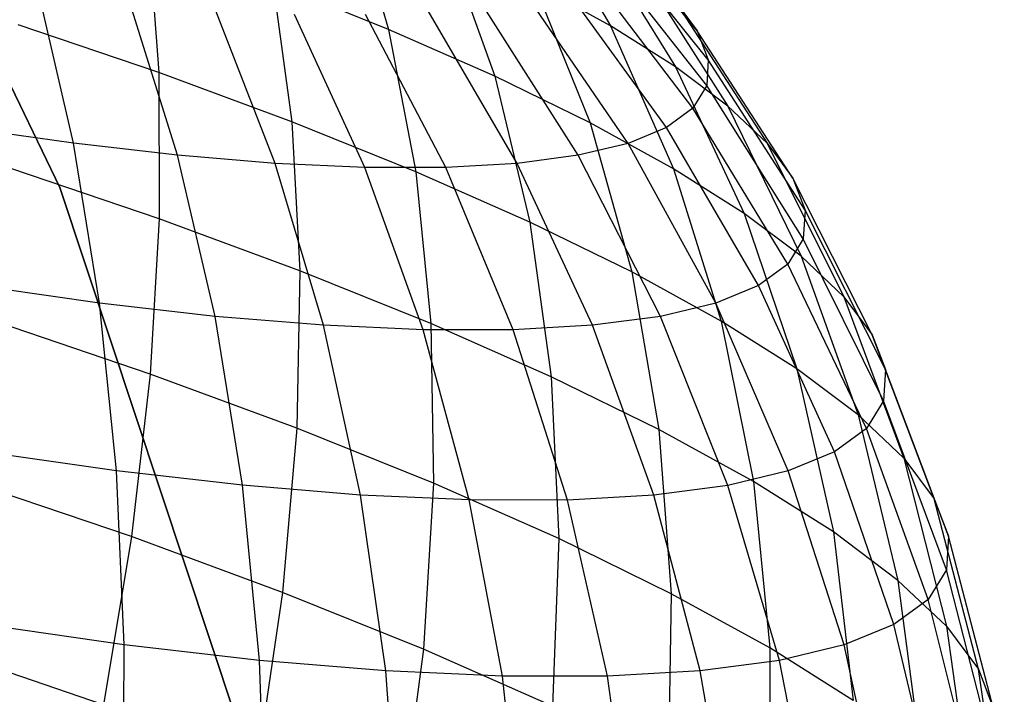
# Model space of a CAD drawing. Extents: x -11.4 to 11.4, y 1.8 to 24.6.
# Tile 126 of 199: x 3.078 to 3.624, y 14.219 to 14.593. Entities that reach past the tile are written whole.
import ezdxf

# ---------------------------------------------------------------- set-up
doc = ezdxf.new("R2010")
doc.units = 0
doc.header["$MEASUREMENT"] = 0
doc.layers.get('0').update_dxf_attribs({"color": 13, "linetype": 'CONTINUOUS'})

# ---------------------------------------------------------------- blocks, each defined once
blk = doc.blocks.new('GRUPUJ_4')
at = {"color": 0}
for p, q in [((14.5052, 12.65857, 62.0315), (14.31433, 13.0525, 62.0315)), ((14.31433, 13.0525, 62.06299), (14.5052, 12.65857, 62.06299)), ((14.5052, 12.65857, 62.0315), (14.31433, 13.0525, 62.0315)), ((14.31433, 13.0525, 62.06299), (14.5052, 12.65857, 62.06299)), ((14.76755, 12.82138, 4.42741), (14.81039, 12.74822, 4.4831)), ((14.76755, 12.82138, 4.42741), (14.81039, 12.74822, 4.4831)), ((14.85848, 12.74541, 4.18437), (14.79699, 12.82097, 4.15613)), ((14.85848, 12.74541, 4.18437), (14.79699, 12.82097, 4.15613)), ((14.66553, 12.81915, 4.64162), (14.68737, 12.74626, 4.70868)), ((14.66553, 12.81915, 4.64162), (14.68737, 12.74626, 4.70868)), ((14.86453, 12.72946, 4.11848), (14.8023, 12.80697, 4.0983)), ((14.86453, 12.72946, 4.11848), (14.8023, 12.80697, 4.0983)), ((14.79986, 12.80097, 4.37109), (14.84631, 12.72553, 4.42049)), ((14.79986, 12.80097, 4.37109), (14.84631, 12.72553, 4.42049)), ((14.55434, 12.79756, 4.7911), (14.55995, 12.72226, 4.85883)), ((14.55434, 12.79756, 4.7911), (14.55995, 12.72226, 4.85883)), ((14.7195, 12.79529, 4.59427), (14.74619, 12.72025, 4.65708)), ((14.7195, 12.79529, 4.59427), (14.74619, 12.72025, 4.65708)), ((14.86367, 12.7151, 4.05195), (14.80154, 12.79437, 4.0399)), ((14.86367, 12.7151, 4.05195), (14.80154, 12.79437, 4.0399)), ((14.8559, 12.70249, 3.98552), (14.79472, 12.7833, 3.98159)), ((14.8559, 12.70249, 3.98552), (14.79472, 12.7833, 3.98159)), ((14.82597, 12.78136, 4.31137), (14.87533, 12.70373, 4.3541)), ((14.82597, 12.78136, 4.31137), (14.87533, 12.70373, 4.3541)), ((14.68737, 12.74626, 4.70868), (14.62318, 12.77212, 4.75352)), ((14.62318, 12.77212, 4.75352), (14.63373, 12.695, 4.81854)), ((14.68737, 12.74626, 4.70868), (14.62318, 12.77212, 4.75352)), ((14.62318, 12.77212, 4.75352), (14.63373, 12.695, 4.81854)), ((14.81039, 12.74822, 4.4831), (14.76797, 12.77156, 4.54123)), ((14.76797, 12.77156, 4.54123), (14.79901, 12.69439, 4.59928)), ((14.81039, 12.74822, 4.4831), (14.76797, 12.77156, 4.54123)), ((14.76797, 12.77156, 4.54123), (14.79901, 12.69439, 4.59928)), ((14.8413, 12.69176, 3.91991), (14.78192, 12.77388, 3.92401)), ((14.8413, 12.69176, 3.91991), (14.78192, 12.77388, 3.92401)), ((14.51273, 12.68307, 3.50547), (14.49351, 12.76626, 3.56023)), ((14.51273, 12.68307, 3.50547), (14.49351, 12.76626, 3.56023)), ((14.82005, 12.68303, 3.85584), (14.76326, 12.76622, 3.86777)), ((14.82005, 12.68303, 3.85584), (14.76326, 12.76622, 3.86777)), ((14.57042, 12.67643, 3.54097), (14.54414, 12.76043, 3.59139)), ((14.57042, 12.67643, 3.54097), (14.54414, 12.76043, 3.59139)), ((14.79237, 12.67641, 3.79402), (14.73897, 12.76041, 3.8135)), ((14.79237, 12.67641, 3.79402), (14.73897, 12.76041, 3.8135)), ((14.84558, 12.76277, 4.2489), (14.85848, 12.74541, 4.18437)), ((14.84558, 12.76277, 4.2489), (14.85848, 12.74541, 4.18437)), ((14.84558, 12.76277, 4.2489), (14.89712, 12.68307, 4.28466)), ((14.84558, 12.76277, 4.2489), (14.89712, 12.68307, 4.28466)), ((14.62441, 12.67196, 3.58217), (14.59154, 12.75651, 3.62755)), ((14.62441, 12.67196, 3.58217), (14.59154, 12.75651, 3.62755)), ((14.75857, 12.67195, 3.73511), (14.70929, 12.75649, 3.7618)), ((14.75857, 12.67195, 3.73511), (14.70929, 12.75649, 3.7618)), ((14.67412, 12.66971, 3.6286), (14.63517, 12.75453, 3.66831)), ((14.67412, 12.66971, 3.6286), (14.63517, 12.75453, 3.66831)), ((14.71901, 12.66971, 3.67977), (14.67457, 12.75453, 3.71322)), ((14.71901, 12.66971, 3.67977), (14.67457, 12.75453, 3.71322)), ((14.55995, 12.72226, 4.85883), (14.48198, 12.74877, 4.89089)), ((14.55995, 12.72226, 4.85883), (14.48198, 12.74877, 4.89089)), ((14.74619, 12.72025, 4.65708), (14.68737, 12.74626, 4.70868)), ((14.68737, 12.74626, 4.70868), (14.70252, 12.66728, 4.77049)), ((14.74619, 12.72025, 4.65708), (14.68737, 12.74626, 4.70868)), ((14.68737, 12.74626, 4.70868), (14.70252, 12.66728, 4.77049)), ((14.81039, 12.74822, 4.4831), (14.84524, 12.66896, 4.53592)), ((14.84631, 12.72553, 4.42049), (14.81039, 12.74822, 4.4831)), ((14.84631, 12.72553, 4.42049), (14.81039, 12.74822, 4.4831)), ((14.81039, 12.74822, 4.4831), (14.84524, 12.66896, 4.53592)), ((14.85848, 12.74541, 4.18437), (14.86453, 12.72946, 4.11848)), ((14.85848, 12.74541, 4.18437), (14.86453, 12.72946, 4.11848)), ((14.91147, 12.66377, 4.21292), (14.85848, 12.74541, 4.18437)), ((14.91147, 12.66377, 4.21292), (14.85848, 12.74541, 4.18437)), ((14.86453, 12.72946, 4.11848), (14.86367, 12.7151, 4.05195)), ((14.86453, 12.72946, 4.11848), (14.86367, 12.7151, 4.05195)), ((14.91819, 12.64604, 4.13967), (14.86453, 12.72946, 4.11848)), ((14.91819, 12.64604, 4.13967), (14.86453, 12.72946, 4.11848)), ((14.63373, 12.695, 4.81854), (14.55995, 12.72226, 4.85883)), ((14.55995, 12.72226, 4.85883), (14.56023, 12.64113, 4.91971)), ((14.63373, 12.695, 4.81854), (14.55995, 12.72226, 4.85883)), ((14.55995, 12.72226, 4.85883), (14.56023, 12.64113, 4.91971)), ((14.87533, 12.70373, 4.3541), (14.84631, 12.72553, 4.42049)), ((14.87533, 12.70373, 4.3541), (14.84631, 12.72553, 4.42049)), ((14.84631, 12.72553, 4.42049), (14.88438, 12.64422, 4.46769)), ((14.84631, 12.72553, 4.42049), (14.88438, 12.64422, 4.46769)), ((14.79901, 12.69439, 4.59928), (14.74619, 12.72025, 4.65708)), ((14.74619, 12.72025, 4.65708), (14.76557, 12.63941, 4.71519)), ((14.79901, 12.69439, 4.59928), (14.74619, 12.72025, 4.65708)), ((14.74619, 12.72025, 4.65708), (14.76557, 12.63941, 4.71519)), ((14.86367, 12.7151, 4.05195), (14.8559, 12.70249, 3.98552)), ((14.86367, 12.7151, 4.05195), (14.8559, 12.70249, 3.98552)), ((14.91723, 12.63008, 4.06572), (14.86367, 12.7151, 4.05195)), ((14.91723, 12.63008, 4.06572), (14.86367, 12.7151, 4.05195)), ((14.8559, 12.70249, 3.98552), (14.8413, 12.69176, 3.91991)), ((14.8559, 12.70249, 3.98552), (14.8413, 12.69176, 3.91991)), ((14.9086, 12.61606, 3.99187), (14.8559, 12.70249, 3.98552)), ((14.9086, 12.61606, 3.99187), (14.8559, 12.70249, 3.98552)), ((14.89712, 12.68307, 4.28466), (14.87533, 12.70373, 4.3541)), ((14.87533, 12.70373, 4.3541), (14.916, 12.62047, 4.39534)), ((14.89712, 12.68307, 4.28466), (14.87533, 12.70373, 4.3541)), ((14.87533, 12.70373, 4.3541), (14.916, 12.62047, 4.39534)), ((14.70252, 12.66728, 4.77049), (14.63373, 12.695, 4.81854)), ((14.63373, 12.695, 4.81854), (14.63817, 12.61233, 4.87716)), ((14.70252, 12.66728, 4.77049), (14.63373, 12.695, 4.81854)), ((14.63373, 12.695, 4.81854), (14.63817, 12.61233, 4.87716)), ((14.51273, 12.68307, 3.50547), (14.45198, 12.69181, 3.47605)), ((14.51273, 12.68307, 3.50547), (14.45198, 12.69181, 3.47605)), ((14.84524, 12.66896, 4.53592), (14.79901, 12.69439, 4.59928)), ((14.84524, 12.66896, 4.53592), (14.79901, 12.69439, 4.59928)), ((14.79901, 12.69439, 4.59928), (14.82218, 12.61169, 4.65324)), ((14.79901, 12.69439, 4.59928), (14.82218, 12.61169, 4.65324)), ((14.8413, 12.69176, 3.91991), (14.82005, 12.68303, 3.85584)), ((14.8413, 12.69176, 3.91991), (14.82005, 12.68303, 3.85584)), ((14.89238, 12.60413, 3.91894), (14.8413, 12.69176, 3.91991)), ((14.89238, 12.60413, 3.91894), (14.8413, 12.69176, 3.91991)), ((14.52712, 12.59447, 3.45824), (14.51273, 12.68307, 3.50547)), ((14.57042, 12.67643, 3.54097), (14.51273, 12.68307, 3.50547)), ((14.57042, 12.67643, 3.54097), (14.51273, 12.68307, 3.50547)), ((14.52712, 12.59447, 3.45824), (14.51273, 12.68307, 3.50547)), ((14.82005, 12.68303, 3.85584), (14.79237, 12.67641, 3.79402)), ((14.82005, 12.68303, 3.85584), (14.79237, 12.67641, 3.79402)), ((14.86875, 12.59443, 3.84772), (14.82005, 12.68303, 3.85584)), ((14.86875, 12.59443, 3.84772), (14.82005, 12.68303, 3.85584)), ((14.89712, 12.68307, 4.28466), (14.91147, 12.66377, 4.21292)), ((14.89712, 12.68307, 4.28466), (14.91147, 12.66377, 4.21292)), ((14.89712, 12.68307, 4.28466), (14.93976, 12.59795, 4.31966)), ((14.89712, 12.68307, 4.28466), (14.93976, 12.59795, 4.31966)), ((14.62441, 12.67196, 3.58217), (14.57042, 12.67643, 3.54097)), ((14.59125, 12.58709, 3.4977), (14.57042, 12.67643, 3.54097)), ((14.59125, 12.58709, 3.4977), (14.57042, 12.67643, 3.54097)), ((14.62441, 12.67196, 3.58217), (14.57042, 12.67643, 3.54097)), ((14.79237, 12.67641, 3.79402), (14.75857, 12.67195, 3.73511)), ((14.79237, 12.67641, 3.79402), (14.75857, 12.67195, 3.73511)), ((14.83798, 12.58706, 3.77899), (14.79237, 12.67641, 3.79402)), ((14.83798, 12.58706, 3.77899), (14.79237, 12.67641, 3.79402)), ((14.56023, 12.64113, 4.91971), (14.47786, 12.66914, 4.95358)), ((14.56023, 12.64113, 4.91971), (14.47786, 12.66914, 4.95358)), ((14.65127, 12.58212, 3.5435), (14.62441, 12.67196, 3.58217)), ((14.67412, 12.66971, 3.6286), (14.62441, 12.67196, 3.58217)), ((14.67412, 12.66971, 3.6286), (14.62441, 12.67196, 3.58217)), ((14.65127, 12.58212, 3.5435), (14.62441, 12.67196, 3.58217)), ((14.71901, 12.66971, 3.67977), (14.67412, 12.66971, 3.6286)), ((14.71901, 12.66971, 3.67977), (14.67412, 12.66971, 3.6286)), ((14.70653, 12.57962, 3.59511), (14.67412, 12.66971, 3.6286)), ((14.70653, 12.57962, 3.59511), (14.67412, 12.66971, 3.6286)), ((14.75857, 12.67195, 3.73511), (14.71901, 12.66971, 3.67977)), ((14.75857, 12.67195, 3.73511), (14.71901, 12.66971, 3.67977)), ((14.75642, 12.57962, 3.65199), (14.71901, 12.66971, 3.67977)), ((14.75642, 12.57962, 3.65199), (14.71901, 12.66971, 3.67977)), ((14.8004, 12.58211, 3.71351), (14.75857, 12.67195, 3.73511)), ((14.8004, 12.58211, 3.71351), (14.75857, 12.67195, 3.73511)), ((14.88438, 12.64422, 4.46769), (14.84524, 12.66896, 4.53592)), ((14.84524, 12.66896, 4.53592), (14.87173, 12.58443, 4.58533)), ((14.84524, 12.66896, 4.53592), (14.87173, 12.58443, 4.58533)), ((14.88438, 12.64422, 4.46769), (14.84524, 12.66896, 4.53592)), ((14.76557, 12.63941, 4.71519), (14.70252, 12.66728, 4.77049)), ((14.70252, 12.66728, 4.77049), (14.71084, 12.58305, 4.82639)), ((14.76557, 12.63941, 4.71519), (14.70252, 12.66728, 4.77049)), ((14.70252, 12.66728, 4.77049), (14.71084, 12.58305, 4.82639)), ((14.91147, 12.66377, 4.21292), (14.91819, 12.64604, 4.13967)), ((14.91147, 12.66377, 4.21292), (14.91819, 12.64604, 4.13967)), ((14.95539, 12.57692, 4.24148), (14.91147, 12.66377, 4.21292)), ((14.95539, 12.57692, 4.24148), (14.91147, 12.66377, 4.21292)), ((14.5052, 12.65857, 62.06299), (14.64302, 12.24309, 62.06299)), ((14.64302, 12.24309, 62.0315), (14.5052, 12.65857, 62.0315)), ((14.5052, 12.65857, 62.0315), (14.5052, 12.65857, 62.06299)), ((14.5052, 12.65857, 62.0315), (14.5052, 12.65857, 62.06299)), ((14.64302, 12.24309, 62.0315), (14.5052, 12.65857, 62.0315)), ((14.5052, 12.65857, 62.06299), (14.64302, 12.24309, 62.06299)), ((14.91819, 12.64604, 4.13967), (14.91723, 12.63008, 4.06572)), ((14.91819, 12.64604, 4.13967), (14.91723, 12.63008, 4.06572)), ((14.96272, 12.5576, 4.16166), (14.91819, 12.64604, 4.13967)), ((14.96272, 12.5576, 4.16166), (14.91819, 12.64604, 4.13967)), ((14.56023, 12.64113, 4.91971), (14.55517, 12.55504, 4.9731)), ((14.56023, 12.64113, 4.91971), (14.55517, 12.55504, 4.9731)), ((14.63817, 12.61233, 4.87716), (14.56023, 12.64113, 4.91971)), ((14.63817, 12.61233, 4.87716), (14.56023, 12.64113, 4.91971)), ((14.916, 12.62047, 4.39534), (14.88438, 12.64422, 4.46769)), ((14.88438, 12.64422, 4.46769), (14.91368, 12.55792, 4.51221)), ((14.916, 12.62047, 4.39534), (14.88438, 12.64422, 4.46769)), ((14.88438, 12.64422, 4.46769), (14.91368, 12.55792, 4.51221)), ((14.76557, 12.63941, 4.71519), (14.77743, 12.55361, 4.76797)), ((14.82218, 12.61169, 4.65324), (14.76557, 12.63941, 4.71519)), ((14.76557, 12.63941, 4.71519), (14.77743, 12.55361, 4.76797)), ((14.82218, 12.61169, 4.65324), (14.76557, 12.63941, 4.71519)), ((14.91723, 12.63008, 4.06572), (14.9086, 12.61606, 3.99187)), ((14.91723, 12.63008, 4.06572), (14.9086, 12.61606, 3.99187)), ((14.96168, 12.5402, 4.08107), (14.91723, 12.63008, 4.06572)), ((14.96168, 12.5402, 4.08107), (14.91723, 12.63008, 4.06572)), ((14.93976, 12.59795, 4.31966), (14.916, 12.62047, 4.39534)), ((14.916, 12.62047, 4.39534), (14.94757, 12.53246, 4.43466)), ((14.93976, 12.59795, 4.31966), (14.916, 12.62047, 4.39534)), ((14.916, 12.62047, 4.39534), (14.94757, 12.53246, 4.43466)), ((14.9086, 12.61606, 3.99187), (14.89238, 12.60413, 3.91894)), ((14.9086, 12.61606, 3.99187), (14.89238, 12.60413, 3.91894)), ((14.95226, 12.52492, 4.00059), (14.9086, 12.61606, 3.99187)), ((14.95226, 12.52492, 4.00059), (14.9086, 12.61606, 3.99187)), ((14.63817, 12.61233, 4.87716), (14.63644, 12.52501, 4.92873)), ((14.63817, 12.61233, 4.87716), (14.63644, 12.52501, 4.92873)), ((14.71084, 12.58305, 4.82639), (14.63817, 12.61233, 4.87716)), ((14.71084, 12.58305, 4.82639), (14.63817, 12.61233, 4.87716)), ((14.87173, 12.58443, 4.58533), (14.82218, 12.61169, 4.65324)), ((14.82218, 12.61169, 4.65324), (14.83723, 12.52433, 4.70254)), ((14.87173, 12.58443, 4.58533), (14.82218, 12.61169, 4.65324)), ((14.82218, 12.61169, 4.65324), (14.83723, 12.52433, 4.70254)), ((14.52712, 12.59447, 3.45824), (14.45958, 12.60418, 3.42553)), ((14.52712, 12.59447, 3.45824), (14.45958, 12.60418, 3.42553)), ((14.89238, 12.60413, 3.91894), (14.86875, 12.59443, 3.84772)), ((14.89238, 12.60413, 3.91894), (14.86875, 12.59443, 3.84772)), ((14.93459, 12.51193, 3.92111), (14.89238, 12.60413, 3.91894)), ((14.93459, 12.51193, 3.92111), (14.89238, 12.60413, 3.91894)), ((14.93976, 12.59795, 4.31966), (14.95539, 12.57692, 4.24148)), ((14.93976, 12.59795, 4.31966), (14.95539, 12.57692, 4.24148)), ((14.93976, 12.59795, 4.31966), (14.97303, 12.50833, 4.35355)), ((14.93976, 12.59795, 4.31966), (14.97303, 12.50833, 4.35355)), ((14.59125, 12.58709, 3.4977), (14.52712, 12.59447, 3.45824)), ((14.53653, 12.5014, 3.41903), (14.52712, 12.59447, 3.45824)), ((14.59125, 12.58709, 3.4977), (14.52712, 12.59447, 3.45824)), ((14.53653, 12.5014, 3.41903), (14.52712, 12.59447, 3.45824)), ((14.86875, 12.59443, 3.84772), (14.83798, 12.58706, 3.77899)), ((14.86875, 12.59443, 3.84772), (14.83798, 12.58706, 3.77899)), ((14.90884, 12.50135, 3.84349), (14.86875, 12.59443, 3.84772)), ((14.90884, 12.50135, 3.84349), (14.86875, 12.59443, 3.84772)), ((14.65127, 12.58212, 3.5435), (14.59125, 12.58709, 3.4977)), ((14.60642, 12.49336, 3.46204), (14.59125, 12.58709, 3.4977)), ((14.65127, 12.58212, 3.5435), (14.59125, 12.58709, 3.4977)), ((14.60642, 12.49336, 3.46204), (14.59125, 12.58709, 3.4977)), ((14.83798, 12.58706, 3.77899), (14.8004, 12.58211, 3.71351)), ((14.83798, 12.58706, 3.77899), (14.8004, 12.58211, 3.71351)), ((14.87531, 12.49333, 3.76859), (14.83798, 12.58706, 3.77899)), ((14.87531, 12.49333, 3.76859), (14.83798, 12.58706, 3.77899)), ((14.55517, 12.55504, 4.9731), (14.46929, 12.58424, 5.00842)), ((14.55517, 12.55504, 4.9731), (14.46929, 12.58424, 5.00842)), ((14.70653, 12.57962, 3.59511), (14.65127, 12.58212, 3.5435)), ((14.67183, 12.48794, 3.51194), (14.65127, 12.58212, 3.5435)), ((14.70653, 12.57962, 3.59511), (14.65127, 12.58212, 3.5435)), ((14.67183, 12.48794, 3.51194), (14.65127, 12.58212, 3.5435)), ((14.77743, 12.55361, 4.76797), (14.71084, 12.58305, 4.82639)), ((14.71084, 12.58305, 4.82639), (14.71222, 12.49448, 4.87579)), ((14.77743, 12.55361, 4.76797), (14.71084, 12.58305, 4.82639)), ((14.71084, 12.58305, 4.82639), (14.71222, 12.49448, 4.87579)), ((14.8004, 12.58211, 3.71351), (14.75642, 12.57962, 3.65199)), ((14.8004, 12.58211, 3.71351), (14.75642, 12.57962, 3.65199)), ((14.83435, 12.48792, 3.69723), (14.8004, 12.58211, 3.71351)), ((14.83435, 12.48792, 3.69723), (14.8004, 12.58211, 3.71351)), ((14.91368, 12.55792, 4.51221), (14.87173, 12.58443, 4.58533)), ((14.87173, 12.58443, 4.58533), (14.88958, 12.49553, 4.6308)), ((14.87173, 12.58443, 4.58533), (14.88958, 12.49553, 4.6308)), ((14.91368, 12.55792, 4.51221), (14.87173, 12.58443, 4.58533)), ((14.75642, 12.57962, 3.65199), (14.70653, 12.57962, 3.59511)), ((14.73205, 12.48522, 3.5682), (14.70653, 12.57962, 3.59511)), ((14.75642, 12.57962, 3.65199), (14.70653, 12.57962, 3.59511)), ((14.73205, 12.48522, 3.5682), (14.70653, 12.57962, 3.59511)), ((14.78643, 12.48521, 3.63019), (14.75642, 12.57962, 3.65199)), ((14.78643, 12.48521, 3.63019), (14.75642, 12.57962, 3.65199)), ((14.95539, 12.57692, 4.24148), (14.96272, 12.5576, 4.16166)), ((14.98979, 12.48578, 4.26976), (14.95539, 12.57692, 4.24148)), ((14.95539, 12.57692, 4.24148), (14.96272, 12.5576, 4.16166)), ((14.98979, 12.48578, 4.26976), (14.95539, 12.57692, 4.24148)), ((14.55517, 12.55504, 4.9731), (14.54484, 12.46489, 5.01842)), ((14.55517, 12.55504, 4.9731), (14.54484, 12.46489, 5.01842)), ((14.63644, 12.52501, 4.92873), (14.55517, 12.55504, 4.9731)), ((14.63644, 12.52501, 4.92873), (14.55517, 12.55504, 4.9731)), ((14.83723, 12.52433, 4.70254), (14.77743, 12.55361, 4.76797)), ((14.77743, 12.55361, 4.76797), (14.78166, 12.46378, 4.81488)), ((14.77743, 12.55361, 4.76797), (14.78166, 12.46378, 4.81488)), ((14.83723, 12.52433, 4.70254), (14.77743, 12.55361, 4.76797)), ((14.91368, 12.55792, 4.51221), (14.93389, 12.46753, 4.55355)), ((14.94757, 12.53246, 4.43466), (14.91368, 12.55792, 4.51221)), ((14.91368, 12.55792, 4.51221), (14.93389, 12.46753, 4.55355)), ((14.94757, 12.53246, 4.43466), (14.91368, 12.55792, 4.51221)), ((14.96272, 12.5576, 4.16166), (14.96168, 12.5402, 4.08107)), ((14.96272, 12.5576, 4.16166), (14.96168, 12.5402, 4.08107)), ((14.99764, 12.46508, 4.1842), (14.96272, 12.5576, 4.16166)), ((14.99764, 12.46508, 4.1842), (14.96272, 12.5576, 4.16166)), ((14.96168, 12.5402, 4.08107), (14.95226, 12.52492, 4.00059)), ((14.96168, 12.5402, 4.08107), (14.95226, 12.52492, 4.00059)), ((14.99652, 12.44643, 4.09783), (14.96168, 12.5402, 4.08107)), ((14.99652, 12.44643, 4.09783), (14.96168, 12.5402, 4.08107)), ((14.97303, 12.50833, 4.35355), (14.94757, 12.53246, 4.43466)), ((14.94757, 12.53246, 4.43466), (14.9697, 12.44064, 4.47164)), ((14.97303, 12.50833, 4.35355), (14.94757, 12.53246, 4.43466)), ((14.94757, 12.53246, 4.43466), (14.9697, 12.44064, 4.47164)), ((14.63644, 12.52501, 4.92873), (14.62858, 12.43395, 4.97271)), ((14.63644, 12.52501, 4.92873), (14.62858, 12.43395, 4.97271)), ((14.71222, 12.49448, 4.87579), (14.63644, 12.52501, 4.92873)), ((14.71222, 12.49448, 4.87579), (14.63644, 12.52501, 4.92873)), ((14.83723, 12.52433, 4.70254), (14.84402, 12.43325, 4.74665)), ((14.88958, 12.49553, 4.6308), (14.83723, 12.52433, 4.70254)), ((14.83723, 12.52433, 4.70254), (14.84402, 12.43325, 4.74665)), ((14.88958, 12.49553, 4.6308), (14.83723, 12.52433, 4.70254)), ((14.95226, 12.52492, 4.00059), (14.93459, 12.51193, 3.92111)), ((14.95226, 12.52492, 4.00059), (14.93459, 12.51193, 3.92111)), ((14.98643, 12.43006, 4.01157), (14.95226, 12.52492, 4.00059)), ((14.98643, 12.43006, 4.01157), (14.95226, 12.52492, 4.00059)), ((14.53653, 12.5014, 3.41903), (14.46293, 12.51198, 3.38339)), ((14.53653, 12.5014, 3.41903), (14.46293, 12.51198, 3.38339)), ((14.93459, 12.51193, 3.92111), (14.90884, 12.50135, 3.84349)), ((14.93459, 12.51193, 3.92111), (14.90884, 12.50135, 3.84349)), ((14.96749, 12.41613, 3.92638), (14.93459, 12.51193, 3.92111)), ((14.96749, 12.41613, 3.92638), (14.93459, 12.51193, 3.92111)), ((14.97303, 12.50833, 4.35355), (14.98979, 12.48578, 4.26976)), ((14.97303, 12.50833, 4.35355), (14.98979, 12.48578, 4.26976)), ((14.97303, 12.50833, 4.35355), (14.99659, 12.41515, 4.38596)), ((14.97303, 12.50833, 4.35355), (14.99659, 12.41515, 4.38596)), ((14.60642, 12.49336, 3.46204), (14.53653, 12.5014, 3.41903)), ((14.54086, 12.40484, 3.38827), (14.53653, 12.5014, 3.41903)), ((14.60642, 12.49336, 3.46204), (14.53653, 12.5014, 3.41903)), ((14.54086, 12.40484, 3.38827), (14.53653, 12.5014, 3.41903)), ((14.90884, 12.50135, 3.84349), (14.87531, 12.49333, 3.76859)), ((14.90884, 12.50135, 3.84349), (14.87531, 12.49333, 3.76859)), ((14.93989, 12.4048, 3.8432), (14.90884, 12.50135, 3.84349)), ((14.93989, 12.4048, 3.8432), (14.90884, 12.50135, 3.84349)), ((14.54484, 12.46489, 5.01842), (14.45635, 12.49498, 5.05482)), ((14.54484, 12.46489, 5.01842), (14.45635, 12.49498, 5.05482)), ((14.67183, 12.48794, 3.51194), (14.60642, 12.49336, 3.46204)), ((14.61576, 12.39623, 3.43436), (14.60642, 12.49336, 3.46204)), ((14.67183, 12.48794, 3.51194), (14.60642, 12.49336, 3.46204)), ((14.61576, 12.39623, 3.43436), (14.60642, 12.49336, 3.46204)), ((14.71222, 12.49448, 4.87579), (14.70665, 12.40249, 4.91817)), ((14.71222, 12.49448, 4.87579), (14.70665, 12.40249, 4.91817)), ((14.78166, 12.46378, 4.81488), (14.71222, 12.49448, 4.87579)), ((14.78166, 12.46378, 4.81488), (14.71222, 12.49448, 4.87579)), ((14.87531, 12.49333, 3.76859), (14.83435, 12.48792, 3.69723)), ((14.87531, 12.49333, 3.76859), (14.83435, 12.48792, 3.69723)), ((14.90395, 12.39619, 3.76292), (14.87531, 12.49333, 3.76859)), ((14.90395, 12.39619, 3.76292), (14.87531, 12.49333, 3.76859)), ((14.93389, 12.46753, 4.55355), (14.88958, 12.49553, 4.6308)), ((14.88958, 12.49553, 4.6308), (14.8986, 12.40322, 4.67185)), ((14.93389, 12.46753, 4.55355), (14.88958, 12.49553, 4.6308)), ((14.88958, 12.49553, 4.6308), (14.8986, 12.40322, 4.67185)), ((14.68587, 12.39042, 3.48785), (14.67183, 12.48794, 3.51194)), ((14.73205, 12.48522, 3.5682), (14.67183, 12.48794, 3.51194)), ((14.73205, 12.48522, 3.5682), (14.67183, 12.48794, 3.51194)), ((14.68587, 12.39042, 3.48785), (14.67183, 12.48794, 3.51194)), ((14.83435, 12.48792, 3.69723), (14.78643, 12.48521, 3.63019)), ((14.83435, 12.48792, 3.69723), (14.78643, 12.48521, 3.63019)), ((14.86006, 12.3904, 3.68644), (14.83435, 12.48792, 3.69723)), ((14.86006, 12.3904, 3.68644), (14.83435, 12.48792, 3.69723)), ((14.78643, 12.48521, 3.63019), (14.73205, 12.48522, 3.5682)), ((14.75042, 12.3875, 3.54814), (14.73205, 12.48522, 3.5682)), ((14.78643, 12.48521, 3.63019), (14.73205, 12.48522, 3.5682)), ((14.75042, 12.3875, 3.54814), (14.73205, 12.48522, 3.5682)), ((14.80869, 12.3875, 3.61458), (14.78643, 12.48521, 3.63019)), ((14.80869, 12.3875, 3.61458), (14.78643, 12.48521, 3.63019)), ((14.98979, 12.48578, 4.26976), (14.99764, 12.46508, 4.1842)), ((15.01429, 12.39133, 4.29744), (14.98979, 12.48578, 4.26976)), ((14.98979, 12.48578, 4.26976), (14.99764, 12.46508, 4.1842)), ((15.01429, 12.39133, 4.29744), (14.98979, 12.48578, 4.26976)), ((14.93389, 12.46753, 4.55355), (14.94481, 12.37402, 4.5913)), ((14.9697, 12.44064, 4.47164), (14.93389, 12.46753, 4.55355)), ((14.9697, 12.44064, 4.47164), (14.93389, 12.46753, 4.55355)), ((14.93389, 12.46753, 4.55355), (14.94481, 12.37402, 4.5913)), ((14.54484, 12.46489, 5.01842), (14.52934, 12.37165, 5.05521)), ((14.54484, 12.46489, 5.01842), (14.52934, 12.37165, 5.05521)), ((14.62858, 12.43395, 4.97271), (14.54484, 12.46489, 5.01842)), ((14.62858, 12.43395, 4.97271), (14.54484, 12.46489, 5.01842)), ((14.78166, 12.46378, 4.81488), (14.7782, 12.37086, 4.8554)), ((14.78166, 12.46378, 4.81488), (14.7782, 12.37086, 4.8554)), ((14.84402, 12.43325, 4.74665), (14.78166, 12.46378, 4.81488)), ((14.84402, 12.43325, 4.74665), (14.78166, 12.46378, 4.81488)), ((14.99764, 12.46508, 4.1842), (14.99652, 12.44643, 4.09783)), ((14.99764, 12.46508, 4.1842), (14.99652, 12.44643, 4.09783)), ((15.02259, 12.36946, 4.20707), (14.99764, 12.46508, 4.1842)), ((15.02259, 12.36946, 4.20707), (14.99764, 12.46508, 4.1842)), ((14.99652, 12.44643, 4.09783), (14.98643, 12.43006, 4.01157)), ((14.99652, 12.44643, 4.09783), (14.98643, 12.43006, 4.01157)), ((15.0214, 12.34976, 4.11582), (14.99652, 12.44643, 4.09783)), ((15.0214, 12.34976, 4.11582), (14.99652, 12.44643, 4.09783)), ((14.99659, 12.41515, 4.38596), (14.9697, 12.44064, 4.47164)), ((14.99659, 12.41515, 4.38596), (14.9697, 12.44064, 4.47164)), ((14.9697, 12.44064, 4.47164), (14.98214, 12.34598, 4.50588)), ((14.9697, 12.44064, 4.47164), (14.98214, 12.34598, 4.50588)), ((14.62858, 12.43395, 4.97271), (14.61465, 12.34012, 5.00863)), ((14.62858, 12.43395, 4.97271), (14.61465, 12.34012, 5.00863)), ((14.70665, 12.40249, 4.91817), (14.62858, 12.43395, 4.97271)), ((14.70665, 12.40249, 4.91817), (14.62858, 12.43395, 4.97271)), ((14.84402, 12.43325, 4.74665), (14.84245, 12.3394, 4.7851)), ((14.84402, 12.43325, 4.74665), (14.84245, 12.3394, 4.7851)), ((14.8986, 12.40322, 4.67185), (14.84402, 12.43325, 4.74665)), ((14.8986, 12.40322, 4.67185), (14.84402, 12.43325, 4.74665)), ((14.98643, 12.43006, 4.01157), (14.96749, 12.41613, 3.92638)), ((14.98643, 12.43006, 4.01157), (14.96749, 12.41613, 3.92638)), ((15.01075, 12.33246, 4.02471), (14.98643, 12.43006, 4.01157)), ((15.01075, 12.33246, 4.02471), (14.98643, 12.43006, 4.01157)), ((14.54086, 12.40484, 3.38827), (14.46198, 12.41619, 3.35007)), ((14.54086, 12.40484, 3.38827), (14.46198, 12.41619, 3.35007)), ((14.96749, 12.41613, 3.92638), (14.93989, 12.4048, 3.8432)), ((14.96749, 12.41613, 3.92638), (14.93989, 12.4048, 3.8432)), ((14.99073, 12.31775, 3.93472), (14.96749, 12.41613, 3.92638)), ((14.99073, 12.31775, 3.93472), (14.96749, 12.41613, 3.92638)), ((14.99659, 12.41515, 4.38596), (15.01429, 12.39133, 4.29744)), ((14.99659, 12.41515, 4.38596), (15.01429, 12.39133, 4.29744)), ((14.99659, 12.41515, 4.38596), (15.01018, 12.3194, 4.41654)), ((14.99659, 12.41515, 4.38596), (15.01018, 12.3194, 4.41654)), ((14.52934, 12.37165, 5.05521), (14.43918, 12.4023, 5.09229)), ((14.52934, 12.37165, 5.05521), (14.43918, 12.4023, 5.09229)), ((14.54006, 12.30583, 3.36628), (14.54086, 12.40484, 3.38827)), ((14.54006, 12.30583, 3.36628), (14.54086, 12.40484, 3.38827)), ((14.61576, 12.39623, 3.43436), (14.54086, 12.40484, 3.38827)), ((14.61576, 12.39623, 3.43436), (14.54086, 12.40484, 3.38827)), ((14.70665, 12.40249, 4.91817), (14.6942, 12.30807, 4.95307)), ((14.70665, 12.40249, 4.91817), (14.6942, 12.30807, 4.95307)), ((14.7782, 12.37086, 4.8554), (14.70665, 12.40249, 4.91817)), ((14.7782, 12.37086, 4.8554), (14.70665, 12.40249, 4.91817)), ((14.94481, 12.37402, 4.5913), (14.8986, 12.40322, 4.67185)), ((14.8986, 12.40322, 4.67185), (14.89869, 12.30846, 4.70803)), ((14.94481, 12.37402, 4.5913), (14.8986, 12.40322, 4.67185)), ((14.8986, 12.40322, 4.67185), (14.89869, 12.30846, 4.70803)), ((14.93989, 12.4048, 3.8432), (14.90395, 12.39619, 3.76292)), ((14.93989, 12.4048, 3.8432), (14.90395, 12.39619, 3.76292)), ((14.96158, 12.30578, 3.84684), (14.93989, 12.4048, 3.8432)), ((14.96158, 12.30578, 3.84684), (14.93989, 12.4048, 3.8432)), ((14.68587, 12.39042, 3.48785), (14.61576, 12.39623, 3.43436)), ((14.61918, 12.29673, 3.41497), (14.61576, 12.39623, 3.43436)), ((14.68587, 12.39042, 3.48785), (14.61576, 12.39623, 3.43436)), ((14.61918, 12.29673, 3.41497), (14.61576, 12.39623, 3.43436)), ((14.90395, 12.39619, 3.76292), (14.86006, 12.3904, 3.68644)), ((14.90395, 12.39619, 3.76292), (14.86006, 12.3904, 3.68644)), ((14.92362, 12.29669, 3.76204), (14.90395, 12.39619, 3.76292)), ((14.92362, 12.29669, 3.76204), (14.90395, 12.39619, 3.76292)), ((14.75042, 12.3875, 3.54814), (14.68587, 12.39042, 3.48785)), ((14.69325, 12.2906, 3.47147), (14.68587, 12.39042, 3.48785)), ((14.75042, 12.3875, 3.54814), (14.68587, 12.39042, 3.48785)), ((14.69325, 12.2906, 3.47147), (14.68587, 12.39042, 3.48785)), ((14.86006, 12.3904, 3.68644), (14.80869, 12.3875, 3.61458)), ((14.86006, 12.3904, 3.68644), (14.80869, 12.3875, 3.61458)), ((14.87725, 12.29057, 3.68125), (14.86006, 12.3904, 3.68644)), ((14.87725, 12.29057, 3.68125), (14.86006, 12.3904, 3.68644)), ((15.01429, 12.39133, 4.29744), (15.02259, 12.36946, 4.20707)), ((15.02863, 12.29456, 4.32424), (15.01429, 12.39133, 4.29744)), ((15.02863, 12.29456, 4.32424), (15.01429, 12.39133, 4.29744)), ((15.01429, 12.39133, 4.29744), (15.02259, 12.36946, 4.20707)), ((14.80869, 12.3875, 3.61458), (14.75042, 12.3875, 3.54814)), ((14.80869, 12.3875, 3.61458), (14.75042, 12.3875, 3.54814)), ((14.76143, 12.28751, 3.53516), (14.75042, 12.3875, 3.54814)), ((14.76143, 12.28751, 3.53516), (14.75042, 12.3875, 3.54814)), ((14.82299, 12.2875, 3.60534), (14.80869, 12.3875, 3.61458)), ((14.82299, 12.2875, 3.60534), (14.80869, 12.3875, 3.61458))]:
    blk.add_line(p, q, dxfattribs=at)
blk = doc.blocks.new('SATELLITE_M_ZWIS-11230-112')
at = {"color": 0}
blk.add_blockref('GRUPUJ_4', (-11.40464, 1.84184, 0.62927), dxfattribs=at)

msp = doc.modelspace()

# ---------------------------------------------------------------- block references
at = {"color": 0}
msp.add_blockref('SATELLITE_M_ZWIS-11230-112', (0, 0), dxfattribs=at)

doc.saveas('drawing.dxf')
